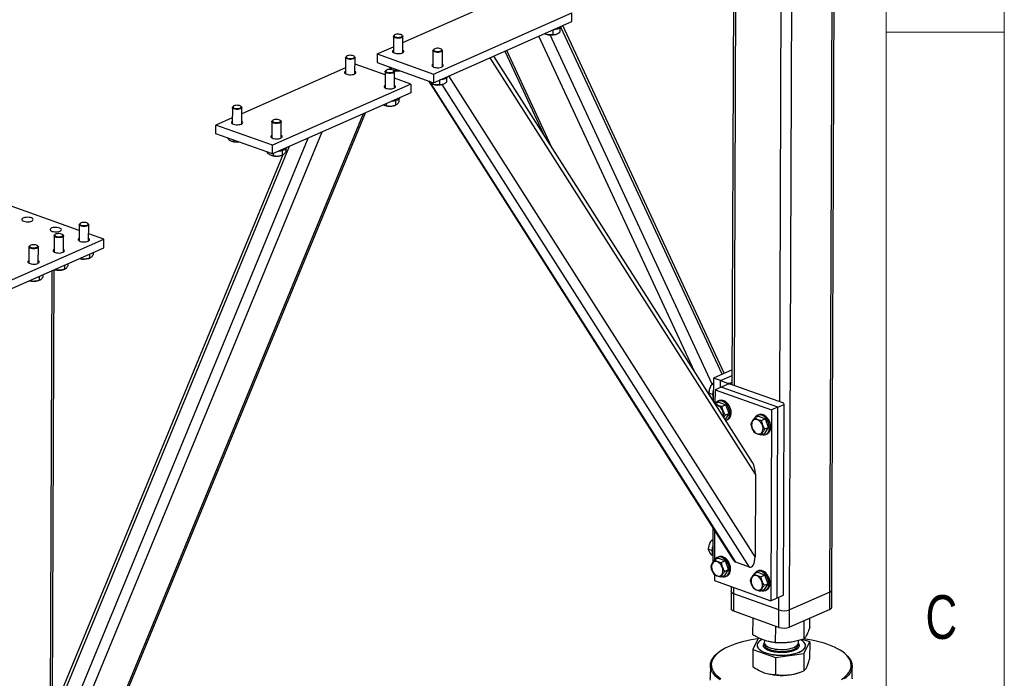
# Model space of a CAD drawing. Header units: millimetres. Extents: x 5 to 415, y 5 to 292.
# Tile 46 of 49: x 373 to 415, y 171 to 199. Entities that reach past the tile are written whole.
import ezdxf

# ---------------------------------------------------------------- set-up
doc = ezdxf.new("R2010")
doc.units = ezdxf.units.MM
doc.layers.add('NOTES', color=6, linetype='Continuous')
doc.layers.add('TRAIT-FORT', color=4, linetype='Continuous', lineweight=25)
doc.styles.add('SLDTEXTSTYLE0', font='TXT', dxfattribs={"width": 0.75})

msp = doc.modelspace()

# ---------------------------------------------------------------- linework, layer by layer
at = {"color": 7, "linetype": 'Continuous', "lineweight": 18}
for p, q in [((415, 5), (415, 292)), ((410, 287), (410, 10)), ((410, 198.5), (415, 198.5))]:
    msp.add_line(p, q, dxfattribs=at)
at = {"layer": 'TRAIT-FORT', "color": 4, "linetype": 'Continuous', "lineweight": 25}
for p, q in [((403.554, 203.026), (403.482, 183.572)), ((403.59, 183.534), (403.661, 202.988)), ((407.623, 174.801), (407.727, 202.975)), ((407.705, 174.885), (407.808, 203.011)), ((405.501, 182.853), (405.572, 202.136)), ((405.92, 174.049), (406.023, 202.071)), ((389.561, 198.057), (393.951, 199.997)), ((390.858, 196.723), (396.713, 199.31)), ((396.712, 198.943), (396.713, 199.31)), ((390.856, 196.356), (396.712, 198.943)), ((396.195, 198.669), (396.195, 198.494)), ((403.061, 184.016), (396.243, 198.711)), ((403.153, 184.057), (396.325, 198.772)), ((389.162, 198.318), (389.159, 197.631)), ((389.207, 198.373), (389.181, 198.353)), ((389.542, 198.351), (389.517, 198.372)), ((389.559, 197.629), (389.562, 198.317)), ((401.901, 184.13), (395.314, 198.325)), ((395.572, 198.422), (395.605, 198.41)), ((402.646, 183.598), (395.788, 198.378)), ((395.907, 198.587), (395.906, 198.39)), ((396.034, 198.408), (396.045, 198.412)), ((388.469, 197.575), (389.16, 197.88)), ((387.139, 197.425), (387.136, 196.737)), ((387.184, 197.48), (387.159, 197.459)), ((387.519, 197.458), (387.494, 197.479)), ((387.536, 196.735), (387.539, 197.423)), ((388.469, 197.575), (388.467, 197.208)), ((388.469, 197.575), (390.858, 196.723)), ((390.834, 197.722), (390.831, 197.034)), ((390.879, 197.777), (390.854, 197.756)), ((391.214, 197.755), (391.189, 197.776)), ((391.231, 197.033), (391.234, 197.721)), ((404.471, 179.784), (393.253, 197.415)), ((404.35, 180.279), (393.405, 197.482)), ((393.878, 197.691), (395.508, 194.177)), ((395.863, 193.619), (393.957, 197.726)), ((388.811, 196.688), (387.538, 197.142)), ((388.467, 197.208), (390.856, 196.356)), ((389.068, 196.993), (389.068, 196.918)), ((387.137, 196.987), (382.747, 195.047)), ((388.811, 196.829), (388.809, 196.141)), ((388.856, 196.884), (388.831, 196.863)), ((389.192, 196.861), (389.166, 196.882)), ((389.209, 196.139), (389.211, 196.827)), ((390.858, 196.723), (390.856, 196.356)), ((404.458, 176.289), (391.508, 196.644)), ((389.899, 196.3), (384.044, 193.713)), ((389.899, 196.3), (389.21, 196.546)), ((389.899, 196.3), (389.898, 195.933)), ((390.639, 196.433), (403.534, 176.166)), ((390.741, 196.397), (390.74, 196.321)), ((403.65, 176.059), (390.764, 196.312)), ((390.781, 196.305), (390.814, 196.293)), ((391.116, 196.471), (391.115, 196.273)), ((404.218, 175.857), (391.22, 196.285)), ((391.243, 196.292), (391.255, 196.296)), ((391.404, 196.553), (391.404, 196.378)), ((389.898, 195.933), (384.043, 193.346)), ((382.393, 195.363), (382.368, 195.343)), ((382.729, 195.341), (382.704, 195.362)), ((388.776, 195.405), (388.792, 195.4)), ((388.86, 195.474), (388.86, 195.388)), ((389.22, 195.398), (389.258, 195.412)), ((389.249, 195.605), (389.248, 195.408)), ((389.258, 195.412), (389.248, 195.408)), ((389.396, 195.669), (389.395, 195.552)), ((375.434, 164.638), (387.987, 195.089)), ((375.435, 164.814), (387.899, 195.05)), ((382.348, 195.308), (382.346, 194.621)), ((382.746, 194.619), (382.748, 195.307)), ((381.654, 194.198), (381.655, 194.565)), ((382.347, 194.87), (381.655, 194.565)), ((384.044, 193.713), (381.655, 194.565)), ((384.02, 194.712), (384.018, 194.024)), ((384.065, 194.767), (384.04, 194.746)), ((384.401, 194.745), (384.376, 194.766)), ((384.418, 194.023), (384.42, 194.711)), ((375.447, 168.308), (386.153, 194.278)), ((384.043, 193.346), (381.654, 194.198)), ((374.845, 169.603), (384.764, 193.665)), ((375.412, 169.401), (385.56, 194.016)), ((382.155, 194.019), (382.155, 193.991)), ((382.313, 193.885), (382.329, 193.88)), ((382.397, 193.933), (382.397, 193.868)), ((384.043, 193.346), (384.044, 193.713)), ((384.48, 193.301), (374.736, 169.666)), ((383.827, 193.423), (383.827, 193.395)), ((383.985, 193.289), (384.001, 193.283)), ((384.069, 193.358), (384.069, 193.271)), ((384.429, 193.282), (384.468, 193.295)), ((384.458, 193.489), (384.458, 193.292)), ((384.467, 193.296), (384.458, 193.292)), ((384.605, 193.552), (384.604, 193.436)), ((375.873, 190.104), (372.689, 191.239)), ((375.873, 190.35), (375.871, 189.662)), ((375.919, 190.405), (375.893, 190.385)), ((376.254, 190.383), (376.229, 190.404)), ((376.271, 189.661), (376.273, 190.349)), ((374.854, 189.935), (374.829, 189.914)), ((375.189, 189.913), (375.164, 189.934)), ((376.918, 189.731), (376.272, 189.961)), ((372.926, 187.967), (376.918, 189.731)), ((374.809, 189.88), (374.806, 189.192)), ((375.206, 189.191), (375.209, 189.879)), ((376.917, 189.364), (376.918, 189.731)), ((372.925, 187.6), (376.917, 189.364)), ((373.744, 189.41), (373.742, 188.722)), ((373.789, 189.465), (373.764, 189.444)), ((374.125, 189.443), (374.1, 189.464)), ((374.142, 188.72), (374.144, 189.408)), ((376.311, 189.096), (376.311, 188.93)), ((376.458, 189.161), (376.457, 189.074)), ((375.393, 188.691), (375.393, 188.604)), ((375.898, 188.914), (375.922, 188.91)), ((375.922, 188.924), (375.922, 188.91)), ((376.283, 188.92), (376.321, 188.933)), ((376.32, 188.934), (376.311, 188.93)), ((374.62, 160.222), (374.724, 188.395)), ((374.702, 160.306), (374.805, 188.431)), ((374.833, 188.443), (374.857, 188.439)), ((374.857, 188.454), (374.857, 188.439)), ((375.218, 188.45), (375.256, 188.463)), ((375.247, 188.626), (375.246, 188.46)), ((375.256, 188.464), (375.246, 188.46)), ((373.768, 187.973), (373.793, 187.969)), ((373.793, 187.984), (373.793, 187.969)), ((374.153, 187.979), (374.192, 187.993)), ((374.182, 188.156), (374.181, 187.99)), ((374.191, 187.994), (374.181, 187.99)), ((374.329, 188.22), (374.328, 188.133)), ((403.485, 184.203), (402.694, 183.854)), ((402.694, 183.854), (402.69, 182.889)), ((402.992, 183.747), (402.694, 183.854)), ((402.991, 183.461), (402.992, 183.747)), ((402.992, 183.747), (403.484, 183.964)), ((402.992, 183.747), (403.291, 183.641)), ((403.404, 183.643), (403.483, 183.678)), ((402.693, 183.568), (402.634, 183.589)), ((402.765, 183.361), (402.763, 182.774)), ((403.031, 183.478), (402.765, 183.361)), ((402.765, 183.361), (405.154, 182.509)), ((403.031, 183.478), (403.298, 183.596)), ((405.42, 182.627), (403.031, 183.478)), ((403.291, 183.641), (403.404, 183.643)), ((403.291, 183.593), (403.291, 183.641)), ((403.411, 183.598), (403.298, 183.596)), ((403.404, 183.643), (403.404, 183.598)), ((405.68, 182.789), (403.411, 183.598)), ((402.658, 183.164), (402.511, 183.216)), ((402.691, 182.958), (402.649, 182.973)), ((402.932, 182.843), (402.773, 182.772)), ((402.943, 182.901), (402.89, 182.877)), ((402.932, 182.843), (403.225, 182.724)), ((402.773, 182.772), (402.768, 182.766)), ((403.225, 182.724), (403.065, 182.654)), ((403.36, 182.357), (403.225, 182.724)), ((405.154, 182.509), (405.124, 174.43)), ((405.42, 182.627), (405.154, 182.509)), ((405.39, 174.548), (405.42, 182.627)), ((405.42, 182.627), (405.686, 182.744)), ((405.657, 174.666), (405.686, 182.744)), ((405.686, 182.744), (405.68, 182.789)), ((403.203, 182.107), (403.191, 182.102)), ((403.36, 182.357), (403.201, 182.286)), ((403.203, 182.107), (403.36, 182.357)), ((403.245, 182.073), (403.299, 182.096)), ((404.604, 182.246), (404.445, 182.176)), ((404.615, 182.305), (404.562, 182.281)), ((404.604, 182.246), (404.897, 182.128)), ((404.897, 182.128), (404.738, 182.058)), ((405.033, 181.76), (404.897, 182.128)), ((405.033, 181.76), (404.873, 181.69)), ((404.875, 181.511), (405.033, 181.76)), ((404.875, 181.511), (404.716, 181.441)), ((404.918, 181.476), (404.971, 181.5)), ((404.471, 179.784), (404.458, 176.289)), ((402.671, 177.523), (402.665, 176.051)), ((402.743, 177.409), (402.739, 176.15)), ((402.634, 176.554), (402.486, 176.606)), ((402.668, 176.958), (402.609, 176.979)), ((402.666, 176.348), (402.624, 176.363)), ((402.908, 176.233), (402.748, 176.162)), ((402.919, 176.291), (402.865, 176.268)), ((402.908, 176.233), (403.201, 176.115)), ((403.201, 176.115), (403.041, 176.044)), ((403.336, 175.747), (403.201, 176.115)), ((404.218, 175.857), (403.65, 176.059)), ((402.736, 175.539), (402.735, 175.282)), ((403.179, 175.498), (403.019, 175.427)), ((403.336, 175.747), (403.177, 175.676)), ((403.179, 175.498), (403.336, 175.747)), ((403.221, 175.463), (403.274, 175.486)), ((404.58, 175.637), (404.42, 175.566)), ((404.591, 175.695), (404.538, 175.672)), ((404.58, 175.637), (404.873, 175.518)), ((404.873, 175.518), (404.713, 175.448)), ((405.008, 175.151), (404.873, 175.518)), ((402.735, 175.282), (405.124, 174.43)), ((403.451, 175.027), (403.45, 174.816)), ((403.557, 174.721), (403.558, 174.989)), ((405.008, 175.151), (404.849, 175.08)), ((404.851, 174.902), (405.008, 175.151)), ((403.45, 174.816), (403.447, 174.082)), ((403.554, 173.987), (403.557, 174.721)), ((405.468, 174.04), (403.557, 174.721)), ((404.851, 174.902), (404.691, 174.831)), ((404.893, 174.867), (404.946, 174.89)), ((405.124, 174.43), (405.39, 174.548)), ((405.39, 174.548), (405.657, 174.666)), ((405.468, 174.04), (405.47, 174.583)), ((407.623, 174.801), (405.92, 174.049)), ((407.621, 174.067), (407.623, 174.801)), ((407.702, 174.151), (407.705, 174.885)), ((405.466, 173.305), (403.554, 173.987)), ((404.37, 172.988), (404.373, 173.695)), ((405.466, 173.305), (405.468, 174.04)), ((407.621, 174.067), (405.917, 173.314)), ((405.917, 173.314), (405.92, 174.049)), ((406.772, 173.308), (406.774, 173.693)), ((405.328, 172.655), (405.331, 173.353)), ((406.529, 172.815), (406.532, 173.586)), ((404.61, 172.864), (404.368, 172.37)), ((404.547, 172.541), (404.547, 172.534)), ((404.823, 172.597), (404.853, 172.638)), ((404.85, 172.76), (404.849, 172.656)), ((406.289, 172.651), (406.29, 172.744)), ((406.77, 172.69), (406.466, 172.796)), ((406.527, 172.197), (406.77, 172.69)), ((406.591, 172.526), (406.591, 172.534)), ((406.77, 172.69), (406.767, 171.962)), ((402.898, 172.228), (402.862, 172.198)), ((404.368, 172.37), (404.365, 171.641)), ((404.368, 172.37), (405.326, 172.036)), ((405.326, 172.036), (405.323, 171.308)), ((405.326, 172.036), (406.527, 172.197)), ((406.527, 172.197), (406.524, 171.468)), ((408.273, 172.178), (408.237, 172.208)), ((402.566, 171.686), (402.564, 171.171)), ((408.564, 171.149), (408.566, 171.663)), ((406.294, 171.382), (406.356, 171.404))]:
    msp.add_line(p, q, dxfattribs=at)
at = {"layer": 'TRAIT-FORT', "color": 4, "linetype": 'Continuous', "lineweight": 25, "flags": 128}
for points in [[(396.258, 198.743), (396.255, 198.733), (396.236, 198.703), (396.203, 198.674), (396.158, 198.649), (396.102, 198.627), (396.037, 198.609), (395.965, 198.597), (395.916, 198.591)], [(389.542, 198.351), (389.557, 198.334), (389.561, 198.313), (389.551, 198.292), (389.527, 198.272), (389.49, 198.257), (389.444, 198.245), (389.392, 198.239), (389.338, 198.239), (389.285, 198.245), (389.238, 198.256), (389.2, 198.271), (389.174, 198.291), (389.162, 198.312), (389.165, 198.333), (389.181, 198.353)], [(389.53, 198.358), (389.511, 198.377), (389.479, 198.393), (389.437, 198.404), (389.388, 198.411), (389.337, 198.411), (389.288, 198.405), (389.245, 198.394), (389.213, 198.378), (389.194, 198.359), (389.19, 198.339), (389.201, 198.319), (389.227, 198.301), (389.264, 198.287), (389.311, 198.278), (389.361, 198.275), (389.412, 198.278), (389.458, 198.287), (389.496, 198.3), (389.522, 198.318), (389.533, 198.337), (389.53, 198.358)], [(387.367, 197.345), (387.312, 197.346), (387.26, 197.351), (387.213, 197.363), (387.176, 197.379), (387.151, 197.398), (387.14, 197.419), (387.143, 197.441), (387.159, 197.459)], [(387.363, 197.382), (387.412, 197.388), (387.455, 197.399), (387.487, 197.415), (387.506, 197.433), (387.511, 197.454), (387.5, 197.474), (387.475, 197.491), (387.437, 197.505), (387.391, 197.515), (387.341, 197.518), (387.29, 197.515), (387.244, 197.507), (387.206, 197.493), (387.18, 197.476), (387.168, 197.456), (387.171, 197.436), (387.189, 197.417), (387.221, 197.401), (387.263, 197.389), (387.312, 197.383), (387.363, 197.382)], [(387.519, 197.458), (387.535, 197.44), (387.539, 197.418), (387.528, 197.397), (387.503, 197.378), (387.466, 197.362), (387.419, 197.351), (387.367, 197.345)], [(389.16, 197.736), (389.146, 197.727), (389.125, 197.704), (389.119, 197.681), (389.129, 197.657), (389.152, 197.635), (389.189, 197.616), (389.236, 197.601), (389.291, 197.591), (389.351, 197.587), (389.41, 197.589), (389.467, 197.597), (389.517, 197.61), (389.557, 197.628), (389.585, 197.649), (389.598, 197.672), (389.597, 197.696), (389.58, 197.719), (389.56, 197.734)], [(391.214, 197.755), (391.229, 197.738), (391.234, 197.717), (391.223, 197.695), (391.199, 197.676), (391.163, 197.66), (391.116, 197.649), (391.064, 197.643), (391.01, 197.643), (390.957, 197.648), (390.91, 197.66), (390.872, 197.675), (390.847, 197.694), (390.835, 197.715), (390.837, 197.737), (390.854, 197.756)], [(391.202, 197.762), (391.183, 197.781), (391.151, 197.797), (391.109, 197.808), (391.06, 197.814), (391.009, 197.815), (390.96, 197.809), (390.917, 197.798), (390.885, 197.782), (390.866, 197.763), (390.862, 197.743), (390.874, 197.723), (390.899, 197.705), (390.937, 197.691), (390.983, 197.682), (391.033, 197.679), (391.084, 197.682), (391.13, 197.69), (391.168, 197.704), (391.194, 197.721), (391.205, 197.741), (391.202, 197.762)], [(390.832, 197.14), (390.818, 197.131), (390.798, 197.108), (390.792, 197.084), (390.801, 197.061), (390.824, 197.039), (390.861, 197.02), (390.908, 197.005), (390.963, 196.995), (391.023, 196.991), (391.083, 196.993), (391.139, 197.001), (391.189, 197.014), (391.229, 197.032), (391.257, 197.053), (391.27, 197.076), (391.269, 197.1), (391.252, 197.123), (391.232, 197.138)], [(387.137, 196.842), (387.111, 196.822), (387.098, 196.799), (387.099, 196.775), (387.116, 196.752), (387.146, 196.731), (387.189, 196.714), (387.24, 196.702), (387.298, 196.695), (387.358, 196.694), (387.417, 196.699), (387.47, 196.709), (387.516, 196.725)], [(387.516, 196.725), (387.55, 196.744), (387.571, 196.767), (387.577, 196.791), (387.567, 196.814), (387.544, 196.836), (387.537, 196.841)], [(389.039, 196.749), (388.985, 196.749), (388.932, 196.755), (388.885, 196.767), (388.848, 196.782), (388.823, 196.802), (388.812, 196.823), (388.815, 196.844), (388.831, 196.863)], [(389.035, 196.786), (389.084, 196.792), (389.127, 196.803), (389.159, 196.818), (389.179, 196.837), (389.183, 196.857), (389.172, 196.877), (389.147, 196.895), (389.109, 196.909), (389.063, 196.918), (389.013, 196.922), (388.962, 196.919), (388.916, 196.911), (388.878, 196.897), (388.852, 196.88), (388.84, 196.86), (388.843, 196.84), (388.861, 196.82), (388.893, 196.804), (388.935, 196.793), (388.984, 196.786), (389.035, 196.786)], [(389.192, 196.861), (389.207, 196.844), (389.211, 196.822), (389.2, 196.801), (389.175, 196.782), (389.138, 196.766), (389.091, 196.755), (389.039, 196.749)], [(391.468, 196.626), (391.464, 196.616), (391.445, 196.586), (391.412, 196.558), (391.367, 196.532), (391.311, 196.51), (391.246, 196.493), (391.174, 196.48), (391.125, 196.475)], [(388.809, 196.246), (388.783, 196.226), (388.77, 196.203), (388.772, 196.179), (388.788, 196.156), (388.818, 196.135), (388.861, 196.118), (388.912, 196.106), (388.97, 196.099), (389.03, 196.098), (389.089, 196.103), (389.143, 196.113), (389.188, 196.129)], [(389.188, 196.129), (389.222, 196.148), (389.243, 196.171), (389.249, 196.194), (389.24, 196.218), (389.216, 196.24), (389.209, 196.244)], [(382.576, 195.229), (382.522, 195.229), (382.469, 195.235), (382.423, 195.246), (382.385, 195.262), (382.36, 195.281), (382.349, 195.303), (382.352, 195.324), (382.368, 195.343)], [(382.572, 195.266), (382.622, 195.271), (382.664, 195.283), (382.696, 195.298), (382.716, 195.317), (382.72, 195.337), (382.709, 195.357), (382.684, 195.375), (382.647, 195.389), (382.601, 195.398), (382.55, 195.402), (382.499, 195.399), (382.453, 195.39), (382.415, 195.377), (382.389, 195.359), (382.377, 195.34), (382.38, 195.319), (382.399, 195.3), (382.43, 195.284), (382.472, 195.272), (382.521, 195.266), (382.572, 195.266)], [(382.729, 195.341), (382.744, 195.323), (382.748, 195.302), (382.737, 195.281), (382.712, 195.262), (382.675, 195.246), (382.629, 195.235), (382.576, 195.229)], [(382.346, 194.726), (382.321, 194.706), (382.307, 194.683), (382.309, 194.659), (382.325, 194.636), (382.355, 194.615), (382.398, 194.598), (382.449, 194.586), (382.507, 194.579), (382.567, 194.578), (382.626, 194.582), (382.68, 194.593), (382.725, 194.609)], [(382.725, 194.609), (382.759, 194.628), (382.78, 194.65), (382.786, 194.674), (382.777, 194.698), (382.753, 194.72), (382.746, 194.724)], [(384.248, 194.633), (384.194, 194.633), (384.141, 194.639), (384.095, 194.65), (384.057, 194.666), (384.032, 194.685), (384.021, 194.706), (384.024, 194.728), (384.04, 194.746)], [(384.245, 194.67), (384.294, 194.675), (384.336, 194.686), (384.369, 194.702), (384.388, 194.721), (384.392, 194.741), (384.381, 194.761), (384.356, 194.779), (384.319, 194.793), (384.273, 194.802), (384.222, 194.805), (384.171, 194.803), (384.125, 194.794), (384.087, 194.781), (384.061, 194.763), (384.049, 194.743), (384.052, 194.723), (384.071, 194.704), (384.102, 194.688), (384.144, 194.676), (384.193, 194.67), (384.245, 194.67)], [(384.401, 194.745), (384.416, 194.727), (384.42, 194.706), (384.409, 194.685), (384.384, 194.665), (384.347, 194.65), (384.301, 194.639), (384.248, 194.633)], [(384.018, 194.13), (383.993, 194.11), (383.979, 194.086), (383.981, 194.063), (383.997, 194.04), (384.028, 194.019), (384.07, 194.002), (384.122, 193.989), (384.179, 193.982), (384.239, 193.981), (384.298, 193.986), (384.352, 193.997), (384.397, 194.012)], [(384.397, 194.012), (384.431, 194.032), (384.452, 194.054), (384.458, 194.078), (384.449, 194.102), (384.425, 194.124), (384.418, 194.128)], [(373.861, 190.502), (373.896, 190.522), (373.916, 190.544), (373.922, 190.568), (373.913, 190.591), (373.89, 190.613), (373.853, 190.632), (373.806, 190.647), (373.751, 190.657), (373.691, 190.661), (373.631, 190.659), (373.575, 190.651), (373.525, 190.638), (373.485, 190.621), (373.457, 190.599), (373.444, 190.576), (373.445, 190.552), (373.462, 190.529), (373.492, 190.509), (373.534, 190.492), (373.586, 190.479), (373.644, 190.472), (373.704, 190.471), (373.762, 190.476), (373.816, 190.487), (373.861, 190.502)], [(376.254, 190.383), (376.262, 190.376), (376.273, 190.355), (376.269, 190.333), (376.251, 190.313), (376.22, 190.295), (376.178, 190.282), (376.128, 190.273), (376.074, 190.27), (376.02, 190.273), (375.97, 190.282), (375.928, 190.296), (375.896, 190.313), (375.878, 190.334), (375.874, 190.355), (375.885, 190.376), (375.893, 190.385)], [(376.05, 190.443), (376, 190.437), (375.958, 190.426), (375.925, 190.41), (375.906, 190.392), (375.902, 190.371), (375.913, 190.351), (375.938, 190.334), (375.975, 190.32), (376.021, 190.31), (376.072, 190.307), (376.123, 190.31), (376.169, 190.318), (376.207, 190.332), (376.233, 190.349), (376.245, 190.369), (376.242, 190.389), (376.223, 190.408), (376.192, 190.424), (376.15, 190.436), (376.101, 190.443), (376.05, 190.443)], [(375.056, 190.076), (375.09, 190.096), (375.111, 190.118), (375.117, 190.142), (375.108, 190.166), (375.084, 190.188), (375.047, 190.207), (375, 190.221), (374.945, 190.231), (374.886, 190.235), (374.826, 190.233), (374.769, 190.226), (374.719, 190.212), (374.679, 190.195), (374.651, 190.174), (374.638, 190.15), (374.639, 190.127), (374.656, 190.104), (374.686, 190.083), (374.729, 190.066), (374.78, 190.053), (374.838, 190.046), (374.898, 190.045), (374.957, 190.05), (375.011, 190.061), (375.056, 190.076)], [(375.189, 189.913), (375.197, 189.906), (375.208, 189.884), (375.205, 189.863), (375.187, 189.842), (375.156, 189.825), (375.113, 189.811), (375.064, 189.803), (375.01, 189.8), (374.956, 189.803), (374.906, 189.812), (374.863, 189.825), (374.832, 189.843), (374.813, 189.863), (374.809, 189.885), (374.82, 189.906), (374.829, 189.914)], [(374.985, 189.973), (374.936, 189.967), (374.893, 189.956), (374.861, 189.94), (374.842, 189.921), (374.837, 189.901), (374.848, 189.881), (374.873, 189.863), (374.911, 189.849), (374.957, 189.84), (375.007, 189.837), (375.058, 189.839), (375.105, 189.848), (375.142, 189.862), (375.168, 189.879), (375.18, 189.899), (375.177, 189.919), (375.159, 189.938), (375.127, 189.954), (375.085, 189.966), (375.036, 189.972), (374.985, 189.973)], [(373.92, 189.502), (373.871, 189.497), (373.829, 189.485), (373.796, 189.47), (373.777, 189.451), (373.773, 189.431), (373.784, 189.411), (373.809, 189.393), (373.846, 189.379), (373.892, 189.37), (373.943, 189.366), (373.993, 189.369), (374.04, 189.378), (374.078, 189.391), (374.104, 189.409), (374.116, 189.428), (374.112, 189.449), (374.094, 189.468), (374.062, 189.484), (374.02, 189.496), (373.972, 189.502), (373.92, 189.502)], [(375.871, 189.768), (375.846, 189.748), (375.832, 189.725), (375.834, 189.701), (375.85, 189.678), (375.881, 189.657), (375.923, 189.64), (375.975, 189.627), (376.032, 189.621), (376.092, 189.619), (376.151, 189.624), (376.205, 189.635), (376.25, 189.65)], [(376.25, 189.65), (376.284, 189.67), (376.305, 189.692), (376.311, 189.716), (376.302, 189.74), (376.278, 189.762), (376.271, 189.766)], [(374.125, 189.443), (374.132, 189.435), (374.144, 189.414), (374.14, 189.393), (374.122, 189.372), (374.091, 189.355), (374.049, 189.341), (373.999, 189.333), (373.945, 189.33), (373.891, 189.333), (373.841, 189.341), (373.799, 189.355), (373.767, 189.373), (373.749, 189.393), (373.745, 189.415), (373.756, 189.436), (373.764, 189.444)], [(374.807, 189.297), (374.781, 189.277), (374.768, 189.254), (374.769, 189.23), (374.786, 189.207), (374.816, 189.187), (374.858, 189.17), (374.91, 189.157), (374.968, 189.15), (375.028, 189.149), (375.087, 189.154), (375.14, 189.165), (375.186, 189.18)], [(375.186, 189.18), (375.22, 189.2), (375.24, 189.222), (375.246, 189.246), (375.237, 189.269), (375.214, 189.291), (375.207, 189.296)], [(373.742, 188.827), (373.717, 188.807), (373.703, 188.784), (373.705, 188.76), (373.721, 188.737), (373.751, 188.716), (373.794, 188.699), (373.845, 188.687), (373.903, 188.68), (373.963, 188.679), (374.022, 188.684), (374.076, 188.694), (374.121, 188.71)], [(374.121, 188.71), (374.155, 188.729), (374.176, 188.752), (374.182, 188.775), (374.173, 188.799), (374.149, 188.821), (374.142, 188.826)], [(403.216, 182.062), (403.238, 182.07), (403.286, 182.096), (403.326, 182.135), (403.358, 182.184), (403.381, 182.243), (403.393, 182.31), (403.396, 182.381), (403.387, 182.456), (403.369, 182.531), (403.34, 182.605), (403.303, 182.674), (403.258, 182.737), (403.208, 182.792), (403.152, 182.836), (403.094, 182.869), (403.035, 182.889), (402.978, 182.896), (402.923, 182.889), (402.872, 182.869), (402.828, 182.836), (402.792, 182.792), (402.783, 182.777)], [(403.299, 182.096), (403.339, 182.12), (403.379, 182.158), (403.411, 182.208), (403.434, 182.267), (403.447, 182.333), (403.449, 182.405), (403.44, 182.48), (403.422, 182.555), (403.393, 182.628), (403.356, 182.698), (403.312, 182.761), (403.261, 182.815), (403.206, 182.86), (403.148, 182.892), (403.089, 182.912), (403.031, 182.919), (402.976, 182.912), (402.943, 182.901)], [(403.112, 182.226), (403.12, 182.265), (403.122, 182.326), (403.114, 182.391), (403.095, 182.455), (403.067, 182.516), (403.031, 182.572), (402.989, 182.621), (402.942, 182.659), (402.892, 182.686), (402.841, 182.699), (402.809, 182.701)], [(404.34, 181.734), (404.368, 181.673), (404.403, 181.617), (404.446, 181.568), (404.493, 181.53), (404.543, 181.503), (404.593, 181.49), (404.642, 181.489), (404.687, 181.502), (404.726, 181.528), (404.757, 181.566), (404.779, 181.613), (404.792, 181.669), (404.794, 181.73), (404.786, 181.794), (404.767, 181.859), (404.739, 181.92), (404.703, 181.976), (404.661, 182.025), (404.614, 182.063), (404.564, 182.089), (404.514, 182.103), (404.465, 182.104), (404.42, 182.091), (404.381, 182.065), (404.35, 182.027), (404.328, 181.98), (404.315, 181.924), (404.313, 181.863), (404.321, 181.799), (404.34, 181.734)], [(404.771, 181.465), (404.801, 181.46), (404.858, 181.46), (404.911, 181.473), (404.958, 181.5), (404.998, 181.539), (405.03, 181.588), (405.053, 181.647), (405.066, 181.714), (405.068, 181.785), (405.059, 181.86), (405.041, 181.935), (405.012, 182.009), (404.975, 182.078), (404.931, 182.141), (404.88, 182.196), (404.824, 182.24), (404.766, 182.273), (404.708, 182.293), (404.65, 182.299), (404.595, 182.293), (404.544, 182.273), (404.5, 182.24), (404.464, 182.195), (404.455, 182.18)], [(404.971, 181.5), (405.011, 181.523), (405.052, 181.562), (405.084, 181.612), (405.106, 181.671), (405.119, 181.737), (405.121, 181.809), (405.113, 181.883), (405.094, 181.959), (405.066, 182.032), (405.029, 182.102), (404.984, 182.165), (404.933, 182.219), (404.878, 182.263), (404.82, 182.296), (404.761, 182.316), (404.703, 182.323), (404.648, 182.316), (404.615, 182.305)], [(403.075, 175.452), (403.105, 175.446), (403.161, 175.446), (403.214, 175.46), (403.261, 175.486), (403.302, 175.525), (403.334, 175.575), (403.357, 175.634), (403.369, 175.7), (403.371, 175.772), (403.363, 175.846), (403.344, 175.922), (403.316, 175.995), (403.279, 176.065), (403.234, 176.128), (403.183, 176.182), (403.128, 176.226), (403.07, 176.259), (403.011, 176.279), (402.953, 176.286), (402.898, 176.279), (402.848, 176.259), (402.804, 176.226), (402.768, 176.182), (402.759, 176.167)], [(403.274, 175.486), (403.315, 175.51), (403.355, 175.549), (403.387, 175.598), (403.41, 175.657), (403.422, 175.724), (403.425, 175.795), (403.416, 175.87), (403.397, 175.945), (403.369, 176.019), (403.332, 176.088), (403.287, 176.151), (403.237, 176.206), (403.181, 176.25), (403.123, 176.283), (403.064, 176.303), (403.006, 176.309), (402.952, 176.303), (402.919, 176.291)], [(402.643, 175.721), (402.671, 175.659), (402.707, 175.603), (402.75, 175.555), (402.797, 175.517), (402.847, 175.49), (402.897, 175.476), (402.945, 175.476), (402.99, 175.489), (403.029, 175.515), (403.06, 175.552), (403.083, 175.6), (403.095, 175.656), (403.098, 175.717), (403.089, 175.781), (403.071, 175.845), (403.043, 175.907), (403.007, 175.963), (402.964, 176.011), (402.917, 176.049), (402.867, 176.076), (402.817, 176.09), (402.768, 176.09), (402.724, 176.077), (402.685, 176.051), (402.654, 176.014), (402.631, 175.966), (402.618, 175.91), (402.616, 175.849), (402.625, 175.785), (402.643, 175.721)], [(404.315, 175.125), (404.343, 175.063), (404.379, 175.007), (404.422, 174.959), (404.469, 174.92), (404.519, 174.894), (404.569, 174.88), (404.618, 174.88), (404.662, 174.893), (404.701, 174.918), (404.733, 174.956), (404.755, 175.004), (404.768, 175.059), (404.77, 175.121), (404.761, 175.185), (404.743, 175.249), (404.715, 175.31), (404.679, 175.367), (404.637, 175.415), (404.589, 175.453), (404.54, 175.48), (404.489, 175.494), (404.441, 175.494), (404.396, 175.481), (404.357, 175.455), (404.326, 175.418), (404.303, 175.37), (404.291, 175.314), (404.288, 175.253), (404.297, 175.189), (404.315, 175.125)], [(404.747, 174.855), (404.777, 174.85), (404.833, 174.85), (404.886, 174.864), (404.934, 174.89), (404.974, 174.929), (405.006, 174.978), (405.029, 175.037), (405.041, 175.104), (405.043, 175.176), (405.035, 175.25), (405.016, 175.326), (404.988, 175.399), (404.951, 175.468), (404.906, 175.531), (404.855, 175.586), (404.8, 175.63), (404.742, 175.663), (404.683, 175.683), (404.625, 175.69), (404.57, 175.683), (404.52, 175.663), (404.476, 175.63), (404.44, 175.586), (404.431, 175.571)], [(404.946, 174.89), (404.987, 174.914), (405.027, 174.952), (405.059, 175.002), (405.082, 175.061), (405.095, 175.127), (405.097, 175.199), (405.088, 175.274), (405.07, 175.349), (405.041, 175.423), (405.004, 175.492), (404.959, 175.555), (404.909, 175.609), (404.853, 175.654), (404.795, 175.686), (404.736, 175.706), (404.679, 175.713), (404.624, 175.706), (404.591, 175.695)], [(403.557, 174.721), (403.515, 174.74), (403.482, 174.761), (403.46, 174.784), (403.451, 174.809), (403.45, 174.816)], [(403.557, 174.721), (403.515, 174.74), (403.482, 174.761), (403.46, 174.784), (403.451, 174.809), (403.45, 174.816)], [(403.554, 173.987), (403.512, 174.005), (403.479, 174.027), (403.458, 174.05), (403.448, 174.075), (403.447, 174.082)], [(404.59, 172.822), (404.474, 172.806), (404.287, 172.774), (404.106, 172.737), (403.932, 172.695), (403.765, 172.649), (403.608, 172.598), (403.459, 172.542), (403.321, 172.483), (403.193, 172.42), (403.077, 172.354), (402.972, 172.285), (402.88, 172.213), (402.8, 172.138), (402.734, 172.062), (402.681, 171.984), (402.642, 171.904), (402.617, 171.824), (402.606, 171.743), (402.609, 171.662), (402.627, 171.581), (402.658, 171.501), (402.703, 171.422), (402.762, 171.344), (402.834, 171.268), (402.919, 171.194), (403.016, 171.123)], [(404.547, 172.534), (404.548, 172.515), (404.56, 172.467), (404.587, 172.42), (404.627, 172.375), (404.681, 172.332), (404.747, 172.291), (404.825, 172.254), (404.913, 172.221), (405.011, 172.192), (405.116, 172.168), (405.227, 172.149), (405.344, 172.135), (405.463, 172.127), (405.584, 172.125), (405.705, 172.128), (405.824, 172.137), (405.939, 172.151), (406.049, 172.171), (406.153, 172.196), (406.248, 172.225), (406.333, 172.259), (406.408, 172.296), (406.471, 172.337), (406.522, 172.381), (406.559, 172.426), (406.582, 172.473), (406.591, 172.521), (406.591, 172.526)], [(404.565, 172.618), (404.549, 172.57), (404.548, 172.522), (404.56, 172.475), (404.587, 172.428), (404.627, 172.382), (404.681, 172.339), (404.747, 172.299), (404.825, 172.262), (404.913, 172.228), (405.011, 172.2), (405.116, 172.175), (405.227, 172.156), (405.344, 172.143), (405.463, 172.135), (405.584, 172.132), (405.705, 172.135), (405.824, 172.144), (405.939, 172.159), (406.049, 172.178), (406.153, 172.203), (406.248, 172.232), (406.333, 172.266), (406.408, 172.304), (406.471, 172.344), (406.522, 172.388), (406.559, 172.433), (406.582, 172.481), (406.591, 172.528), (406.585, 172.576), (406.566, 172.624), (406.532, 172.67), (406.485, 172.714), (406.425, 172.756), (406.393, 172.774)], [(404.849, 172.656), (404.852, 172.631), (404.868, 172.592), (404.897, 172.554), (404.939, 172.517), (404.994, 172.484), (405.06, 172.453), (405.136, 172.427), (405.22, 172.405), (405.311, 172.388), (405.407, 172.376), (405.506, 172.369), (405.607, 172.368), (405.706, 172.373), (405.803, 172.383), (405.896, 172.398), (405.982, 172.418), (406.06, 172.443), (406.129, 172.472), (406.186, 172.505), (406.232, 172.54), (406.265, 172.578), (406.284, 172.617), (406.289, 172.651)], [(404.857, 172.619), (404.849, 172.581), (404.854, 172.542), (404.873, 172.503), (404.906, 172.465), (404.952, 172.429), (405.009, 172.396), (405.078, 172.367), (405.156, 172.342), (405.242, 172.321), (405.334, 172.305), (405.431, 172.294)], [(405.431, 172.294), (405.531, 172.289), (405.631, 172.29), (405.731, 172.295), (405.827, 172.307), (405.918, 172.323), (406.002, 172.345), (406.078, 172.371), (406.144, 172.4), (406.199, 172.434), (406.241, 172.47), (406.27, 172.508), (406.286, 172.547), (406.288, 172.587), (406.281, 172.614)], [(408.109, 171.103), (408.207, 171.173), (408.293, 171.247), (408.366, 171.322), (408.425, 171.399), (408.471, 171.478), (408.503, 171.558), (408.521, 171.639), (408.525, 171.72), (408.515, 171.801), (408.491, 171.881), (408.453, 171.961), (408.401, 172.04), (408.336, 172.116), (408.257, 172.192), (408.166, 172.264), (408.062, 172.334), (407.946, 172.402), (407.819, 172.465), (407.681, 172.526), (407.533, 172.582), (407.376, 172.634), (407.21, 172.682), (407.036, 172.725), (406.856, 172.764), (406.669, 172.797), (406.532, 172.818)], [(402.982, 171.078), (402.883, 171.151), (402.797, 171.225), (402.723, 171.303), (402.664, 171.381), (402.618, 171.462), (402.587, 171.543), (402.569, 171.625), (402.566, 171.707), (402.577, 171.789), (402.603, 171.87), (402.642, 171.951), (402.696, 172.03), (402.763, 172.107), (402.843, 172.183), (402.862, 172.198)], [(408.273, 172.178), (408.293, 172.161), (408.373, 172.085), (408.439, 172.007), (408.492, 171.928), (408.53, 171.847), (408.555, 171.765), (408.565, 171.683), (408.561, 171.601), (408.543, 171.519), (408.51, 171.438), (408.464, 171.358), (408.404, 171.28), (408.33, 171.204), (408.243, 171.129)], [(402.574, 171.07), (402.564, 171.152), (402.564, 171.171)], [(408.564, 171.149), (408.563, 171.128)]]:
    msp.add_lwpolyline(points, dxfattribs=at)
at = {"layer": 'TRAIT-FORT', "color": 4, "linetype": 'Continuous', "lineweight": 25}
for centre, radius, start, end in [((395.822, 199.084), 0.708, 252.1662, 287.4115), ((389.359, 197.591), 0.735, 255.2784, 276.4095), ((391.031, 196.967), 0.708, 252.1662, 287.4115), ((389.001, 196.034), 0.668, 251.6946, 274.2932), ((389.027, 195.988), 0.621, 272.2517, 288.1336), ((389.034, 196.45), 0.871, 274.5334, 286.1506), ((389.242, 195.84), 0.23, 278.5689, 332.0395), ((382.544, 194.544), 0.698, 252.0638, 276.8734), ((384.211, 193.918), 0.668, 251.6946, 274.2932), ((384.236, 193.872), 0.621, 272.2517, 288.1336), ((384.243, 194.333), 0.871, 274.5334, 286.1506), ((384.451, 193.724), 0.23, 278.5689, 332.0395), ((376.069, 189.611), 0.723, 255.6807, 287.1499), ((375.005, 189.141), 0.723, 255.6807, 287.1499), ((373.94, 188.67), 0.723, 255.6807, 287.1499), ((403.203, 183.165), 0.545, 159.7192, 199.8586), ((403.179, 176.555), 0.545, 159.7192, 199.8586), ((407.598, 174.907), 0.109, 283.5856, 348.4091), ((407.595, 174.173), 0.109, 283.5856, 348.4091), ((405.681, 174.694), 0.688, 251.9538, 290.3005), ((405.679, 173.96), 0.688, 251.9538, 290.3005), ((404.931, 172.396), 0.428, 112.8834, 148.7462), ((405.577, 173.748), 2.475, 252.7671, 278.0489), ((405.694, 173.161), 1.877, 277.0288, 288.6587)]:
    msp.add_arc(centre, radius, start, end, dxfattribs=at)
for centre, start_param, end_param in [((404.232, 179.869), 4.509975, 5.572185), ((403.652, 176.577), 2.430593, 2.939178), ((404.22, 176.374), 2.939178, 4.509975)]:
    msp.add_ellipse(centre, major_axis=(-0.046, 0.524), ratio=0.447107, start_param=start_param, end_param=end_param, dxfattribs=at)
for points, knots in [([(395.906, 198.39), (395.873, 198.386), (395.807, 198.378), (395.71, 198.384), (395.624, 198.403), (395.573, 198.422), (395.551, 198.43)], [0, 0, 0, 0, 0.279832, 0.565732, 0.809386, 1, 1, 1, 1]), ([(395.906, 198.39), (395.931, 198.391), (395.981, 198.393), (396.056, 198.414), (396.128, 198.449), (396.172, 198.479), (396.195, 198.494)], [0, 0, 0, 0, 0.264605, 0.534948, 0.765343, 1, 1, 1, 1]), ([(389.068, 196.917), (389.057, 196.925), (389.039, 196.939), (389.016, 196.979), (389.005, 197.007), (389.002, 197.017)], [0, 0, 0, 0, 0.500024, 0.826965, 1, 1, 1, 1]), ([(389.422, 196.868), (389.396, 196.865), (389.337, 196.858), (389.249, 196.863), (389.188, 196.879), (389.16, 196.885)], [0, 0, 0, 0, 0.299126, 0.688719, 1, 1, 1, 1]), ([(390.74, 196.321), (390.729, 196.329), (390.711, 196.343), (390.689, 196.383), (390.678, 196.411), (390.674, 196.421)], [0, 0, 0, 0, 0.500024, 0.826965, 1, 1, 1, 1]), ([(391.115, 196.273), (391.082, 196.269), (391.017, 196.261), (390.919, 196.268), (390.826, 196.288), (390.769, 196.31), (390.74, 196.321)], [0, 0, 0, 0, 0.264605, 0.534948, 0.765343, 1, 1, 1, 1]), ([(391.115, 196.273), (391.14, 196.274), (391.191, 196.276), (391.266, 196.298), (391.338, 196.332), (391.382, 196.362), (391.404, 196.378)], [0, 0, 0, 0, 0.264605, 0.534948, 0.765343, 1, 1, 1, 1]), ([(388.741, 195.421), (388.743, 195.42), (388.764, 195.407), (388.804, 195.395), (388.841, 195.39), (388.86, 195.388)], [0, 0, 0, 0, 0.0543424, 0.5228384, 1, 1, 1, 1]), ([(388.86, 195.388), (388.909, 195.379), (388.991, 195.365), (389.109, 195.373), (389.189, 195.39), (389.235, 195.404), (389.248, 195.408)], [0, 0, 0, 0, 0.3855495, 0.6376419, 0.8965462, 1, 1, 1, 1]), ([(389.395, 195.552), (389.382, 195.532), (389.356, 195.49), (389.318, 195.447), (389.29, 195.425), (389.275, 195.419), (389.271, 195.418)], [0, 0, 0, 0, 0.314065, 0.63494, 0.908401, 1, 1, 1, 1]), ([(382.155, 193.991), (382.176, 193.972), (382.218, 193.934), (382.281, 193.896), (382.341, 193.874), (382.378, 193.87), (382.397, 193.868)], [0, 0, 0, 0, 0.264605, 0.534948, 0.765343, 1, 1, 1, 1]), ([(382.397, 193.868), (382.446, 193.858), (382.519, 193.845), (382.595, 193.852), (382.619, 193.854)], [0, 0, 0, 0, 0.675142, 1, 1, 1, 1]), ([(383.827, 193.395), (383.848, 193.376), (383.89, 193.338), (383.953, 193.3), (384.013, 193.278), (384.05, 193.274), (384.069, 193.271)], [0, 0, 0, 0, 0.264605, 0.534948, 0.765343, 1, 1, 1, 1]), ([(384.069, 193.271), (384.118, 193.263), (384.2, 193.249), (384.319, 193.257), (384.398, 193.274), (384.444, 193.288), (384.458, 193.292)], [0, 0, 0, 0, 0.3855495, 0.6376419, 0.8965462, 1, 1, 1, 1]), ([(384.604, 193.436), (384.592, 193.415), (384.566, 193.374), (384.528, 193.331), (384.499, 193.308), (384.484, 193.303), (384.48, 193.301)], [0, 0, 0, 0, 0.314065, 0.63494, 0.908401, 1, 1, 1, 1]), ([(376.311, 188.93), (376.261, 188.916), (376.179, 188.894), (376.061, 188.889), (375.981, 188.898), (375.935, 188.907), (375.922, 188.91)], [0, 0, 0, 0, 0.3855495, 0.6376419, 0.8965462, 1, 1, 1, 1]), ([(376.457, 189.074), (376.445, 189.053), (376.419, 189.012), (376.381, 188.969), (376.352, 188.946), (376.337, 188.941), (376.333, 188.939)], [0, 0, 0, 0, 0.314065, 0.63494, 0.908401, 1, 1, 1, 1]), ([(375.246, 188.46), (375.196, 188.446), (375.115, 188.423), (374.996, 188.419), (374.916, 188.427), (374.87, 188.437), (374.857, 188.439)], [0, 0, 0, 0, 0.3855495, 0.6376419, 0.8965462, 1, 1, 1, 1]), ([(375.393, 188.604), (375.38, 188.583), (375.354, 188.542), (375.316, 188.499), (375.287, 188.476), (375.272, 188.471), (375.269, 188.469)], [0, 0, 0, 0, 0.314065, 0.63494, 0.908401, 1, 1, 1, 1]), ([(374.181, 187.99), (374.132, 187.976), (374.05, 187.953), (373.931, 187.948), (373.852, 187.957), (373.806, 187.966), (373.793, 187.969)], [0, 0, 0, 0, 0.3855495, 0.6376419, 0.8965462, 1, 1, 1, 1]), ([(374.328, 188.133), (374.315, 188.113), (374.29, 188.071), (374.251, 188.028), (374.223, 188.006), (374.208, 188), (374.204, 187.999)], [0, 0, 0, 0, 0.314065, 0.63494, 0.908401, 1, 1, 1, 1]), ([(402.511, 183.216), (402.517, 183.267), (402.528, 183.351), (402.567, 183.464), (402.603, 183.537), (402.627, 183.577), (402.634, 183.589)], [0, 0, 0, 0, 0.385549, 0.637642, 0.896546, 1, 1, 1, 1]), ([(402.693, 183.633), (402.688, 183.63), (402.664, 183.616), (402.647, 183.601), (402.634, 183.589)], [0, 0, 0, 0, 0.210309, 1, 1, 1, 1]), ([(402.649, 182.973), (402.63, 182.996), (402.593, 183.044), (402.552, 183.109), (402.525, 183.167), (402.515, 183.2), (402.511, 183.216)], [0, 0, 0, 0, 0.2646049, 0.5349477, 0.7653431, 1, 1, 1, 1]), ([(402.773, 182.772), (402.792, 182.759), (402.832, 182.733), (402.904, 182.701), (402.983, 182.674), (403.038, 182.661), (403.065, 182.654)], [0, 0, 0, 0, 0.264605, 0.534948, 0.765343, 1, 1, 1, 1]), ([(403.201, 182.286), (403.176, 182.329), (403.134, 182.401), (403.094, 182.514), (403.075, 182.593), (403.068, 182.64), (403.065, 182.654)], [0, 0, 0, 0, 0.3855495, 0.6376419, 0.8965462, 1, 1, 1, 1]), ([(403.131, 182.195), (403.138, 182.204), (403.158, 182.234), (403.183, 182.265), (403.201, 182.286)], [0, 0, 0, 0, 0.303409, 1, 1, 1, 1]), ([(404.445, 182.176), (404.425, 182.152), (404.386, 182.103), (404.341, 182.036), (404.308, 181.977), (404.294, 181.943), (404.287, 181.927)], [0, 0, 0, 0, 0.264605, 0.534948, 0.765343, 1, 1, 1, 1]), ([(404.445, 182.176), (404.464, 182.163), (404.504, 182.137), (404.576, 182.104), (404.655, 182.078), (404.71, 182.064), (404.738, 182.058)], [0, 0, 0, 0, 0.264605, 0.534948, 0.765343, 1, 1, 1, 1]), ([(404.873, 181.69), (404.848, 181.733), (404.806, 181.805), (404.766, 181.917), (404.747, 181.997), (404.74, 182.044), (404.738, 182.058)], [0, 0, 0, 0, 0.3855495, 0.6376419, 0.8965462, 1, 1, 1, 1]), ([(404.423, 181.559), (404.398, 181.602), (404.356, 181.674), (404.316, 181.786), (404.297, 181.866), (404.29, 181.913), (404.287, 181.927)], [0, 0, 0, 0, 0.385549, 0.637642, 0.896546, 1, 1, 1, 1]), ([(404.716, 181.441), (404.724, 181.46), (404.739, 181.498), (404.776, 181.561), (404.821, 181.626), (404.856, 181.668), (404.873, 181.69)], [0, 0, 0, 0, 0.264605, 0.534948, 0.765343, 1, 1, 1, 1]), ([(404.716, 181.441), (404.684, 181.448), (404.621, 181.464), (404.541, 181.493), (404.474, 181.525), (404.44, 181.548), (404.423, 181.559)], [0, 0, 0, 0, 0.264605, 0.534948, 0.765343, 1, 1, 1, 1]), ([(402.669, 177.023), (402.664, 177.021), (402.64, 177.007), (402.623, 176.991), (402.609, 176.979)], [0, 0, 0, 0, 0.210309, 1, 1, 1, 1]), ([(402.486, 176.606), (402.493, 176.657), (402.504, 176.741), (402.543, 176.854), (402.578, 176.927), (402.602, 176.968), (402.609, 176.979)], [0, 0, 0, 0, 0.385549, 0.637642, 0.896546, 1, 1, 1, 1]), ([(402.624, 176.363), (402.606, 176.386), (402.568, 176.434), (402.528, 176.499), (402.501, 176.557), (402.491, 176.59), (402.486, 176.606)], [0, 0, 0, 0, 0.2646049, 0.5349477, 0.7653431, 1, 1, 1, 1]), ([(402.748, 176.162), (402.729, 176.138), (402.689, 176.089), (402.644, 176.022), (402.611, 175.963), (402.598, 175.93), (402.591, 175.913)], [0, 0, 0, 0, 0.264605, 0.534948, 0.765343, 1, 1, 1, 1]), ([(402.726, 175.546), (402.701, 175.589), (402.659, 175.66), (402.619, 175.773), (402.601, 175.852), (402.593, 175.9), (402.591, 175.913)], [0, 0, 0, 0, 0.385549, 0.637642, 0.896546, 1, 1, 1, 1]), ([(402.748, 176.162), (402.768, 176.149), (402.807, 176.124), (402.879, 176.091), (402.958, 176.064), (403.013, 176.051), (403.041, 176.044)], [0, 0, 0, 0, 0.264605, 0.534948, 0.765343, 1, 1, 1, 1]), ([(403.177, 175.676), (403.151, 175.72), (403.109, 175.791), (403.069, 175.904), (403.051, 175.983), (403.043, 176.031), (403.041, 176.044)], [0, 0, 0, 0, 0.3855495, 0.6376419, 0.8965462, 1, 1, 1, 1]), ([(403.019, 175.427), (402.988, 175.435), (402.925, 175.45), (402.844, 175.479), (402.778, 175.512), (402.744, 175.534), (402.726, 175.546)], [0, 0, 0, 0, 0.264605, 0.534948, 0.765343, 1, 1, 1, 1]), ([(403.019, 175.427), (403.027, 175.446), (403.043, 175.485), (403.079, 175.548), (403.125, 175.612), (403.159, 175.655), (403.177, 175.676)], [0, 0, 0, 0, 0.264605, 0.534948, 0.765343, 1, 1, 1, 1]), ([(404.42, 175.566), (404.401, 175.542), (404.362, 175.493), (404.316, 175.426), (404.284, 175.367), (404.27, 175.334), (404.263, 175.317)], [0, 0, 0, 0, 0.264605, 0.534948, 0.765343, 1, 1, 1, 1]), ([(404.42, 175.566), (404.44, 175.553), (404.48, 175.527), (404.551, 175.495), (404.63, 175.468), (404.685, 175.455), (404.713, 175.448)], [0, 0, 0, 0, 0.264605, 0.534948, 0.765343, 1, 1, 1, 1]), ([(404.849, 175.08), (404.823, 175.123), (404.781, 175.195), (404.741, 175.308), (404.723, 175.387), (404.715, 175.434), (404.713, 175.448)], [0, 0, 0, 0, 0.3855495, 0.6376419, 0.8965462, 1, 1, 1, 1]), ([(404.399, 174.949), (404.373, 174.993), (404.331, 175.064), (404.291, 175.177), (404.273, 175.256), (404.265, 175.303), (404.263, 175.317)], [0, 0, 0, 0, 0.385549, 0.637642, 0.896546, 1, 1, 1, 1]), ([(404.691, 174.831), (404.66, 174.839), (404.597, 174.854), (404.516, 174.883), (404.45, 174.915), (404.416, 174.938), (404.399, 174.949)], [0, 0, 0, 0, 0.264605, 0.534948, 0.765343, 1, 1, 1, 1]), ([(404.691, 174.831), (404.699, 174.85), (404.715, 174.889), (404.752, 174.951), (404.797, 175.016), (404.831, 175.059), (404.849, 175.08)], [0, 0, 0, 0, 0.264605, 0.534948, 0.765343, 1, 1, 1, 1]), ([(406.772, 173.308), (406.756, 173.261), (406.725, 173.171), (406.68, 173.059), (406.64, 172.975), (406.603, 172.91), (406.567, 172.857), (406.542, 172.829), (406.529, 172.815)], [0, 0, 0, 0, 0.202068, 0.3827, 0.555315, 0.692992, 0.838894, 1, 1, 1, 1]), ([(405.328, 172.655), (405.264, 172.663), (405.143, 172.678), (404.965, 172.719), (404.807, 172.771), (404.66, 172.833), (404.518, 172.903), (404.421, 172.959), (404.37, 172.988)], [0, 0, 0, 0, 0.202068, 0.3827, 0.555315, 0.692992, 0.838894, 1, 1, 1, 1]), ([(405.424, 172.242), (405.379, 172.247), (405.286, 172.256), (405.155, 172.284), (405.035, 172.322), (404.934, 172.37), (404.873, 172.416), (404.838, 172.455), (404.815, 172.493), (404.803, 172.542), (404.816, 172.579), (404.823, 172.597)], [0, 0, 0, 0, 0.1164968, 0.2399717, 0.3685799, 0.4999174, 0.6312549, 0.6956328, 0.7600283, 0.8835032, 1, 1, 1, 1]), ([(406.529, 172.815), (406.449, 172.79), (406.297, 172.742), (406.074, 172.692), (405.876, 172.663), (405.692, 172.649), (405.514, 172.646), (405.392, 172.652), (405.328, 172.655)], [0, 0, 0, 0, 0.202068, 0.3827, 0.555315, 0.692992, 0.838894, 1, 1, 1, 1]), ([(406.315, 172.478), (406.304, 172.46), (406.28, 172.423), (406.212, 172.371), (406.117, 172.324), (405.997, 172.284), (405.881, 172.26), (405.783, 172.247), (405.686, 172.238), (405.564, 172.234), (405.47, 172.239), (405.424, 172.242)], [0, 0, 0, 0, 0.116497, 0.239972, 0.36858, 0.499917, 0.631255, 0.695633, 0.760028, 0.883503, 1, 1, 1, 1]), ([(406.283, 172.637), (406.288, 172.631), (406.302, 172.616), (406.322, 172.581), (406.335, 172.533), (406.321, 172.496), (406.315, 172.478)], [0, 0, 0, 0, 0.110055, 0.298342, 0.659373, 1, 1, 1, 1]), ([(404.365, 171.641), (404.443, 171.59), (404.56, 171.512), (404.721, 171.431), (404.803, 171.4), (404.844, 171.384)], [0, 0, 0, 0, 0.495251, 0.746818, 1, 1, 1, 1]), ([(406.524, 171.468), (406.544, 171.483), (406.574, 171.507), (406.614, 171.565), (406.635, 171.605), (406.645, 171.625)], [0, 0, 0, 0, 0.495251, 0.746818, 1, 1, 1, 1]), ([(406.645, 171.625), (406.666, 171.67), (406.707, 171.763), (406.747, 171.895), (406.767, 171.962)], [0, 0, 0, 0, 0.494511, 1, 1, 1, 1]), ([(404.844, 171.384), (404.924, 171.361), (405.087, 171.314), (405.244, 171.31), (405.323, 171.308)], [0, 0, 0, 0, 0.494511, 1, 1, 1, 1]), ([(405.323, 171.308), (405.421, 171.296), (405.568, 171.279), (405.77, 171.281), (405.872, 171.292), (405.924, 171.298)], [0, 0, 0, 0, 0.495251, 0.746818, 1, 1, 1, 1]), ([(405.924, 171.298), (406.024, 171.316), (406.228, 171.352), (406.425, 171.429), (406.524, 171.468)], [0, 0, 0, 0, 0.494511, 1, 1, 1, 1])]:
    msp.add_open_spline(points, degree=3, knots=knots, dxfattribs=at)

# ---------------------------------------------------------------- texts
at = {"layer": 'NOTES', "color": 211, "insert": (411.667, 174.668), "char_height": 1.852, "attachment_point": 1, "style": 'SLDTEXTSTYLE0'}
msp.add_mtext('C', dxfattribs=at)

doc.saveas('drawing.dxf')
